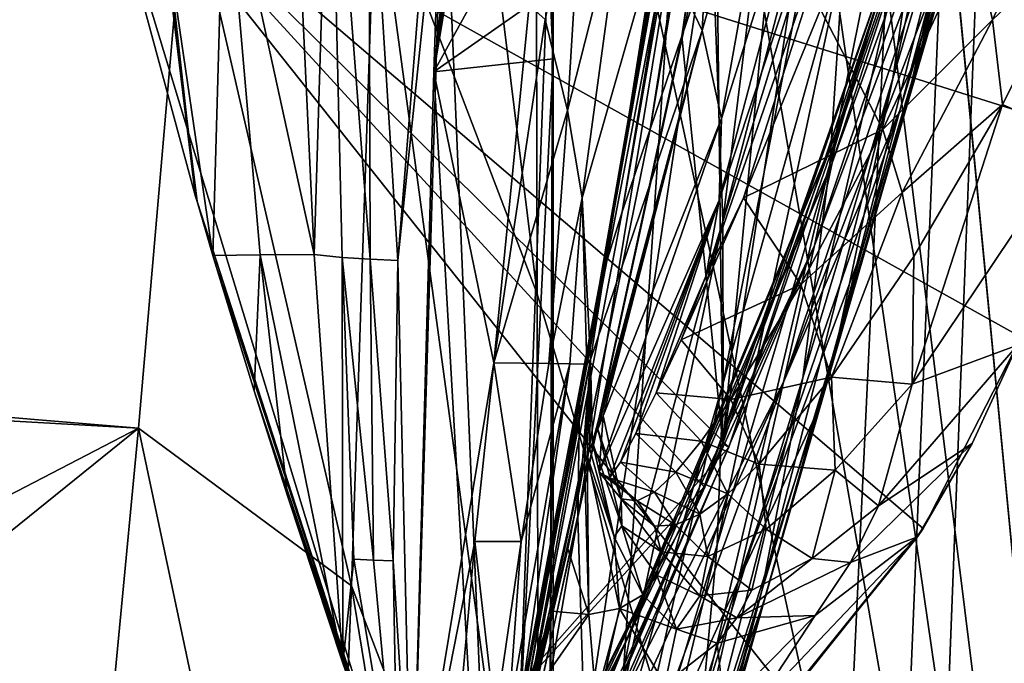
# Model space of a CAD drawing. Header units: metres. Extents: x -1004 to 0, y -808 to 0.
# Tile 61 of 122: x -82 to -27, y -680 to -644. Entities that reach past the tile are written whole.
import ezdxf

# ---------------------------------------------------------------- set-up
doc = ezdxf.new("R2010")
doc.units = ezdxf.units.M

msp = doc.modelspace()

# ---------------------------------------------------------------- linework, layer by layer
at = {"layer": 'top01'}
for points in [[(-5.519217, -35.401562, 163.059708), (-38.838268, -744.103516, 163.059708), (-52.518909, -738.401428, 163.059708)], [(-52.518909, -738.401428, 163.059708), (-52.518909, -65.543846, 163.059708), (-5.519217, -35.401562, 163.059708)], [(-5.519217, -35.401562, 2063.059814), (-52.518909, -65.543846, 2063.059814), (-52.518909, -738.401428, 2063.059814)], [(-38.838268, -744.103516, 2063.059814), (-5.519217, -35.401562, 2063.059814), (-52.518909, -738.401428, 2063.059814)], [(-5.519217, -35.401562, 163.059708), (-35.448151, -746.330383, 163.059708), (-38.838268, -744.103516, 163.059708)], [(-38.838268, -744.103516, 2063.059814), (-35.448151, -746.330383, 2063.059814), (-5.519217, -35.401562, 2063.059814)], [(-33.221333, -749.720459, 163.059708), (-35.448151, -746.330383, 163.059708), (-5.519217, -35.401562, 163.059708)], [(-35.448151, -746.330383, 2063.059814), (-33.221333, -749.720459, 2063.059814), (-5.519217, -35.401562, 2063.059814)], [(-5.519217, -789.40155, 163.059708), (-33.221333, -749.720459, 163.059708), (-5.519217, -35.401562, 163.059708)], [(-5.519217, -35.401562, 2063.059814), (-33.221333, -749.720459, 2063.059814), (-5.519217, -789.40155, 2063.059814)], [(-52.518909, -738.401428, 163.059708), (-52.518909, -397.134613, 182.490646), (-52.518909, -65.543846, 163.059708)], [(-52.518909, -65.543846, 2063.059814), (-52.518909, -431.996094, 2043.136353), (-52.518909, -738.401428, 2063.059814)], [(-52.518909, -480.472168, 184.010544), (-52.518909, -397.134613, 182.490646), (-52.518909, -738.401428, 163.059708)], [(-52.518909, -431.996094, 2043.136353), (-52.518909, -499.19046, 2041.009888), (-52.518909, -738.401428, 2063.059814)], [(-52.518909, -563.606934, 188.996094), (-52.518909, -480.472168, 184.010544), (-52.518909, -738.401428, 163.059708)], [(-52.518909, -738.401428, 2063.059814), (-52.518909, -499.19046, 2041.009888), (-52.518909, -566.275391, 2036.626343)], [(-56.346397, -563.658447, 189.000259), (-52.518909, -646.323792, 197.421463), (-59.155293, -647.033691, 197.50885)], [(-59.155293, -647.033691, 197.50885), (-55.470253, -612.36969, 210.92009), (-56.346397, -563.658447, 189.000259)], [(-52.518909, -563.606934, 188.996094), (-52.518909, -646.323792, 197.421463), (-56.346397, -563.658447, 189.000259)], [(-52.518909, -738.401428, 163.059708), (-52.518909, -646.323792, 197.421463), (-52.518909, -563.606934, 188.996094)], [(-52.518909, -566.275391, 2036.626343), (-52.518909, -633.17511, 2029.990601), (-52.518909, -738.401428, 2063.059814)], [(-43.440212, -639.366699, 1512.586548), (-37.986286, -598.879578, 1459.123901), (-45.380745, -645.067505, 1512.568237)], [(-37.986286, -598.879578, 1459.123901), (-39.531612, -604.967041, 1459.096313), (-45.380745, -645.067505, 1512.568237)], [(-45.380745, -645.067505, 1512.568237), (-39.531612, -604.967041, 1459.096313), (-47.141476, -650.217041, 1512.544556)], [(-39.531612, -604.967041, 1459.096313), (-40.95499, -610.634155, 1459.060791), (-47.141476, -650.217041, 1512.544556)], [(-43.118568, -655.333496, 1458.262085), (-43.756317, -637.743591, 1458.678223), (-37.068783, -606.508606, 1404.051758)], [(-36.193047, -628.805664, 1403.604004), (-43.118568, -655.333496, 1458.262085), (-37.068783, -606.508606, 1404.051758)], [(-47.141476, -650.217041, 1512.544556), (-40.95499, -610.634155, 1459.060791), (-48.6922, -654.801208, 1512.515503)], [(-48.6922, -654.801208, 1512.515503), (-40.95499, -610.634155, 1459.060791), (-42.233101, -615.869995, 1459.01709)], [(-39.148155, -626.368408, 1512.607178), (-43.112282, -667.659546, 1563.945313), (-34.535614, -611.337646, 1512.606567)], [(-43.112282, -667.659546, 1563.945313), (-31.270317, -633.345032, 1563.276367), (-34.535614, -611.337646, 1512.606567)], [(-59.155293, -647.033691, 197.50885), (-56.144352, -622.689697, 210.92009), (-55.470253, -612.36969, 210.92009)], [(-43.299168, -620.685181, 1458.965454), (-49.948154, -658.832458, 1512.481201), (-42.233101, -615.869995, 1459.01709)], [(-42.233101, -615.869995, 1459.01709), (-49.948154, -658.832458, 1512.481201), (-48.6922, -654.801208, 1512.515503)], [(-31.570467, -632.964539, 1347.664185), (-26.648458, -615.739014, 1291.777588), (-33.667381, -647.401733, 1347.356445)], [(-26.648458, -615.739014, 1291.777588), (-29.254848, -632.502075, 1291.547119), (-33.667381, -647.401733, 1347.356445)], [(-37.16713, -652.168518, 1403.017212), (-30.399633, -618.687866, 1347.94104), (-31.570467, -632.964539, 1347.664185)], [(-37.16713, -652.168518, 1403.017212), (-36.388962, -640.404907, 1403.328003), (-30.399633, -618.687866, 1347.94104)], [(-29.771919, -638.235107, 1235.203735), (-33.002583, -649.308167, 1291.293457), (-25.438839, -619.338074, 1235.355225)], [(-33.002583, -649.308167, 1291.293457), (-29.254848, -632.502075, 1291.547119), (-25.438839, -619.338074, 1235.355225)], [(-44.900162, -629.799683, 1467.920044), (-49.948154, -658.832458, 1512.481201), (-43.299168, -620.685181, 1458.965454)], [(-33.277294, -649.19342, 1178.771973), (-24.7777, -620.466675, 1122.279907), (-31.516556, -642.587585, 1122.275757)], [(-27.033518, -628.634338, 1178.83667), (-24.7777, -620.466675, 1122.279907), (-33.277294, -649.19342, 1178.771973)], [(-78.054832, -632.993652, 1606.497559), (-72.370926, -653.953125, 1606.646362), (-76.008408, -621.451416, 1606.551025)], [(-74.7659, -634.352417, 1608.069702), (-76.008408, -621.451416, 1606.551025), (-72.370926, -653.953125, 1606.646362)], [(-56.491405, -627.926392, 210.92009), (-56.144352, -622.689697, 210.92009), (-59.155293, -647.033691, 197.50885)], [(-27.793961, -626.565918, 894.239502), (-27.764555, -623.896606, 778.500488), (-37.043064, -652.089233, 893.994568)], [(-27.764555, -623.896606, 778.500488), (-36.719704, -650.161438, 778.19519), (-37.043064, -652.089233, 893.994568)], [(-27.764555, -623.896606, 778.500488), (-33.037033, -638.565002, 662.465088), (-36.719704, -650.161438, 778.19519)], [(-46.756062, -639.504578, 310.319244), (-44.266464, -644.749634, 360.628571), (-43.226013, -625.12439, 309.453125)], [(-44.266464, -644.749634, 360.628571), (-39.037956, -626.472046, 359.575378), (-43.226013, -625.12439, 309.453125)], [(-44.266464, -644.749634, 360.628571), (-43.184582, -649.630859, 411.25824), (-39.037956, -626.472046, 359.575378)], [(-39.148155, -626.368408, 1512.607178), (-43.440212, -639.366699, 1512.586548), (-43.112282, -667.659546, 1563.945313)], [(-43.184582, -649.630859, 411.25824), (-36.369114, -627.920532, 410.180298), (-39.037956, -626.472046, 359.575378)], [(-37.043064, -652.089233, 893.994568), (-38.031006, -656.678406, 1008.65741), (-27.793961, -626.565918, 894.239502)], [(-38.031006, -656.678406, 1008.65741), (-29.021851, -632.662476, 1008.72583), (-27.793961, -626.565918, 894.239502)], [(-56.857319, -633.401855, 210.92009), (-56.491405, -627.926392, 210.92009), (-59.155293, -647.033691, 197.50885)], [(-35.126659, -629.495605, 461.192139), (-36.369114, -627.920532, 410.180298), (-43.318111, -654.159302, 462.151733)], [(-36.369114, -627.920532, 410.180298), (-43.184582, -649.630859, 411.25824), (-43.318111, -654.159302, 462.151733)], [(-66.866768, -634.438843, 1814.919922), (-65.790573, -657.173523, 1814.920044), (-64.919815, -628.654358, 1868.650635)], [(-64.919815, -628.654358, 1868.650635), (-65.790573, -657.173523, 1814.920044), (-64.236786, -657.351685, 1867.94043)], [(-62.76651, -631.870117, 1922.515991), (-64.919815, -628.654358, 1868.650635), (-62.688915, -657.429688, 1920.960938)], [(-62.688915, -657.429688, 1920.960938), (-64.919815, -628.654358, 1868.650635), (-64.236786, -657.351685, 1867.94043)], [(-43.118568, -655.333496, 1458.262085), (-36.193047, -628.805664, 1403.604004), (-43.099613, -664.295898, 1458.005737)], [(-36.193047, -628.805664, 1403.604004), (-36.388962, -640.404907, 1403.328003), (-43.099613, -664.295898, 1458.005737)], [(-29.771919, -638.235107, 1235.203735), (-27.033518, -628.634338, 1178.83667), (-35.397099, -656.974182, 1235.038208)], [(-27.033518, -628.634338, 1178.83667), (-33.277294, -649.19342, 1178.771973), (-35.397099, -656.974182, 1235.038208)], [(-51.159615, -671.749207, 1512.290527), (-44.142941, -629.25769, 1458.837891), (-43.756317, -637.743591, 1458.678223)], [(-51.159615, -671.749207, 1512.290527), (-51.066578, -665.48053, 1512.396606), (-44.142941, -629.25769, 1458.837891)], [(-51.066578, -665.48053, 1512.396606), (-45.353878, -633.401855, 1467.920044), (-44.142941, -629.25769, 1458.837891)], [(-43.318111, -654.159302, 462.151733), (-44.040836, -658.349731, 513.269653), (-35.126659, -629.495605, 461.192139)], [(-44.040836, -658.349731, 513.269653), (-34.640713, -631.225281, 512.541016), (-35.126659, -629.495605, 461.192139)], [(-49.948154, -658.832458, 1512.481201), (-44.900162, -629.799683, 1467.920044), (-51.066578, -665.48053, 1512.396606)], [(-44.900162, -629.799683, 1467.920044), (-45.205418, -631.77002, 1467.920044), (-51.066578, -665.48053, 1512.396606)], [(-44.040836, -658.349731, 513.269653), (-41.954502, -654.026245, 541.598328), (-34.640713, -631.225281, 512.541016)], [(-41.954502, -654.026245, 541.598328), (-37.695648, -643.578613, 568.272339), (-34.640713, -631.225281, 512.541016)], [(-59.197769, -633.401611, 2014.920044), (-62.76651, -631.870117, 1922.515991), (-61.141037, -657.507629, 1973.981445)], [(-61.141037, -657.507629, 1973.981445), (-62.76651, -631.870117, 1922.515991), (-62.688915, -657.429688, 1920.960938)], [(-51.066578, -665.48053, 1512.396606), (-45.205418, -631.77002, 1467.920044), (-45.353878, -633.401855, 1467.920044)], [(-29.021851, -632.662476, 1008.72583), (-39.738808, -664.25415, 1122.27124), (-31.516556, -642.587585, 1122.275757)], [(-38.031006, -656.678406, 1008.65741), (-39.738808, -664.25415, 1122.27124), (-29.021851, -632.662476, 1008.72583)], [(-33.667381, -647.401733, 1347.356445), (-29.254848, -632.502075, 1291.547119), (-36.726757, -661.850159, 1347.017578)], [(-29.254848, -632.502075, 1291.547119), (-33.002583, -649.308167, 1291.293457), (-36.726757, -661.850159, 1347.017578)], [(-22.880976, -632.751831, 617.813843), (-29.207594, -639.531982, 591.697083), (-28.140882, -644.156189, 590.671021)], [(-22.462475, -638.74054, 617.808533), (-22.880976, -632.751831, 617.813843), (-28.140882, -644.156189, 590.671021)], [(-78.056381, -632.988647, 619.524109), (-61.147369, -688.625427, 619.08136), (-78.056335, -632.988831, 659.296021)], [(-61.147369, -688.625427, 619.08136), (-78.056381, -632.988647, 619.524109), (-39.420826, -681.711304, 618.512451)], [(-78.056381, -632.988647, 619.524109), (-31.995207, -672.37677, 618.317993), (-39.420826, -681.711304, 618.512451)], [(-22.420923, -638.382324, 618.067261), (-23.324196, -650.277466, 618.090942), (-78.056381, -632.988647, 619.524109)], [(-23.324196, -650.277466, 618.090942), (-26.556921, -661.760071, 618.175537), (-78.056381, -632.988647, 619.524109)], [(-78.056381, -632.988647, 619.524109), (-26.556921, -661.760071, 618.175537), (-31.995207, -672.37677, 618.317993)], [(-78.056335, -632.988831, 659.296021), (-61.147369, -688.625427, 619.08136), (-61.147369, -688.625427, 659.73877)], [(-78.056335, -632.988831, 659.296021), (-44.138386, -670.063599, 660.184204), (-33.056911, -638.600281, 660.474365)], [(-78.056335, -632.988831, 659.296021), (-61.147369, -688.625427, 659.73877), (-44.138386, -670.063599, 660.184204)], [(-78.056274, -632.989075, 1566.520996), (-72.370926, -653.953125, 1606.646362), (-78.054832, -632.993652, 1606.497559)], [(-78.056274, -632.989075, 1566.520996), (-61.147369, -688.625427, 1566.078247), (-72.370926, -653.953125, 1606.646362)], [(-61.147369, -688.625427, 1566.078247), (-78.056274, -632.989075, 1566.520996), (-42.771534, -667.873474, 1565.597046)], [(-42.771534, -667.873474, 1565.597046), (-78.056274, -632.989075, 1566.520996), (-30.953873, -633.759766, 1565.287598)], [(-58.607101, -633.17511, 2029.990601), (-61.141037, -657.507629, 1973.981445), (-60.368561, -690.860596, 2022.436035)], [(-58.607101, -633.17511, 2029.990601), (-59.197769, -633.401611, 2014.920044), (-61.141037, -657.507629, 1973.981445)], [(-58.607101, -633.17511, 2029.990601), (-60.368561, -690.860596, 2022.436035), (-55.389114, -709.405762, 2019.643555)], [(-52.518909, -633.17511, 2029.990601), (-58.607101, -633.17511, 2029.990601), (-55.389114, -709.405762, 2019.643555)], [(-52.518909, -633.17511, 2029.990601), (-55.389114, -709.405762, 2019.643555), (-52.85733, -728.401428, 2016.598511)], [(-52.518909, -728.401428, 2016.598511), (-52.518909, -633.17511, 2029.990601), (-52.85733, -728.401428, 2016.598511)], [(-52.518909, -633.17511, 2029.990601), (-52.518909, -728.401428, 2016.598511), (-52.518909, -738.401428, 2063.059814)], [(-43.112282, -667.659546, 1563.945313), (-42.771534, -667.873474, 1565.597046), (-31.270317, -633.345032, 1563.276367)], [(-42.771534, -667.873474, 1565.597046), (-30.953873, -633.759766, 1565.287598), (-31.270317, -633.345032, 1563.276367)], [(-38.674221, -664.015198, 1402.671875), (-37.16713, -652.168518, 1403.017212), (-31.570467, -632.964539, 1347.664185)], [(-33.667381, -647.401733, 1347.356445), (-38.674221, -664.015198, 1402.671875), (-31.570467, -632.964539, 1347.664185)], [(-59.155293, -647.033691, 197.50885), (-54.663181, -638.870422, 235.893936), (-56.857319, -633.401855, 210.92009)], [(-50.796856, -633.892883, 260.392914), (-52.96566, -644.133728, 260.951355), (-51.731667, -649.18811, 286.078308)], [(-48.574894, -636.744202, 285.304077), (-50.796856, -633.892883, 260.392914), (-51.731667, -649.18811, 286.078308)], [(-72.287552, -654.239685, 1608.008789), (-71.409134, -657.227783, 1622.883789), (-74.7659, -634.352417, 1608.069702)], [(-71.409134, -657.227783, 1622.883789), (-70.762192, -634.399109, 1712.911987), (-74.7659, -634.352417, 1608.069702)], [(-72.287552, -654.239685, 1608.008789), (-74.7659, -634.352417, 1608.069702), (-72.370926, -653.953125, 1606.646362)], [(-70.762192, -634.399109, 1712.911987), (-71.409134, -657.227783, 1622.883789), (-68.798065, -657.187317, 1712.220581)], [(-68.798065, -657.187317, 1712.220581), (-65.790573, -657.173523, 1814.920044), (-70.762192, -634.399109, 1712.911987)], [(-65.790573, -657.173523, 1814.920044), (-66.866768, -634.438843, 1814.919922), (-70.762192, -634.399109, 1712.911987)], [(-51.731667, -649.18811, 286.078308), (-50.926273, -654.03064, 311.264191), (-48.574894, -636.744202, 285.304077)], [(-50.926273, -654.03064, 311.264191), (-46.756062, -639.504578, 310.319244), (-48.574894, -636.744202, 285.304077)], [(-50.77599, -684.170044, 1512.014526), (-51.159615, -671.749207, 1512.290527), (-43.756317, -637.743591, 1458.678223)], [(-50.77599, -684.170044, 1512.014526), (-43.756317, -637.743591, 1458.678223), (-43.118568, -655.333496, 1458.262085)], [(-35.397099, -656.974182, 1235.038208), (-37.884197, -665.963074, 1291.016357), (-29.771919, -638.235107, 1235.203735)], [(-37.884197, -665.963074, 1291.016357), (-33.002583, -649.308167, 1291.293457), (-29.771919, -638.235107, 1235.203735)], [(-33.037033, -638.565002, 662.465088), (-44.149967, -670.059692, 661.839905), (-36.719704, -650.161438, 778.19519)], [(-33.037033, -638.565002, 662.465088), (-44.138386, -670.063599, 660.184204), (-44.149967, -670.059692, 661.839905)], [(-33.056911, -638.600281, 660.474365), (-44.138386, -670.063599, 660.184204), (-33.037033, -638.565002, 662.465088)], [(-22.462475, -638.74054, 617.808533), (-28.140882, -644.156189, 590.671021), (-27.595434, -648.842896, 589.644958)], [(-23.429924, -650.692871, 617.797913), (-22.462475, -638.74054, 617.808533), (-27.595434, -648.842896, 589.644958)], [(-53.866783, -643.347473, 249.264481), (-54.663181, -638.870422, 235.893936), (-59.155293, -647.033691, 197.50885)], [(-43.440212, -639.366699, 1512.586548), (-45.380745, -645.067505, 1512.568237), (-43.112282, -667.659546, 1563.945313)], [(-50.926273, -654.03064, 311.264191), (-50.453159, -662.995605, 361.324554), (-46.756062, -639.504578, 310.319244)], [(-50.453159, -662.995605, 361.324554), (-44.266464, -644.749634, 360.628571), (-46.756062, -639.504578, 310.319244)], [(-29.207594, -639.531982, 591.697083), (-37.695648, -643.578613, 568.272339), (-34.228054, -650.234192, 565.364502)], [(-28.140882, -644.156189, 590.671021), (-29.207594, -639.531982, 591.697083), (-34.228054, -650.234192, 565.364502)], [(-43.428398, -673.289856, 1457.717163), (-36.388962, -640.404907, 1403.328003), (-37.16713, -652.168518, 1403.017212)], [(-43.099613, -664.295898, 1458.005737), (-36.388962, -640.404907, 1403.328003), (-43.428398, -673.289856, 1457.717163)], [(-39.738808, -664.25415, 1122.27124), (-33.277294, -649.19342, 1178.771973), (-31.516556, -642.587585, 1122.275757)], [(-55.824478, -663.19281, 251.533997), (-53.866783, -643.347473, 249.264481), (-59.155293, -647.033691, 197.50885)], [(-52.96566, -644.133728, 260.951355), (-53.866783, -643.347473, 249.264481), (-55.824478, -663.19281, 251.533997)], [(-37.695648, -643.578613, 568.272339), (-41.954502, -654.026245, 541.598328), (-34.228054, -650.234192, 565.364502)], [(-51.731667, -649.18811, 286.078308), (-52.96566, -644.133728, 260.951355), (-55.824478, -663.19281, 251.533997)], [(-28.140882, -644.156189, 590.671021), (-34.228054, -650.234192, 565.364502), (-33.14851, -653.731262, 563.910645)], [(-27.595434, -648.842896, 589.644958), (-28.140882, -644.156189, 590.671021), (-33.14851, -653.731262, 563.910645)], [(-50.341999, -667.612244, 398.75766), (-44.266464, -644.749634, 360.628571), (-50.453159, -662.995605, 361.324554)], [(-50.341999, -667.612244, 398.75766), (-50.047497, -666.872253, 398.88089), (-44.266464, -644.749634, 360.628571)], [(-50.047497, -666.872253, 398.88089), (-49.754246, -666.131714, 399.004181), (-44.266464, -644.749634, 360.628571)], [(-44.266464, -644.749634, 360.628571), (-49.754246, -666.131714, 399.004181), (-43.184582, -649.630859, 411.25824)], [(-43.112282, -667.659546, 1563.945313), (-45.380745, -645.067505, 1512.568237), (-57.434216, -700.590332, 1564.714233)], [(-45.380745, -645.067505, 1512.568237), (-47.141476, -650.217041, 1512.544556), (-57.434216, -700.590332, 1564.714233)], [(-52.518909, -646.323792, 197.421463), (-55.632534, -708.214294, 206.01178), (-59.155293, -647.033691, 197.50885)], [(-52.85733, -728.401428, 209.241592), (-55.632534, -708.214294, 206.01178), (-52.518909, -646.323792, 197.421463)], [(-52.518909, -728.401428, 209.241592), (-52.85733, -728.401428, 209.241592), (-52.518909, -646.323792, 197.421463)], [(-52.518909, -728.401428, 209.241592), (-52.518909, -646.323792, 197.421463), (-52.518909, -738.401428, 163.059708)], [(-59.155293, -647.033691, 197.50885), (-55.632534, -708.214294, 206.01178), (-60.369118, -690.858948, 203.403824)], [(-59.155293, -647.033691, 197.50885), (-60.369118, -690.858948, 203.403824), (-55.824478, -663.19281, 251.533997)], [(-36.726757, -661.850159, 1347.017578), (-40.94249, -675.841675, 1402.291626), (-33.667381, -647.401733, 1347.356445)], [(-40.94249, -675.841675, 1402.291626), (-38.674221, -664.015198, 1402.671875), (-33.667381, -647.401733, 1347.356445)], [(-51.731667, -649.18811, 286.078308), (-55.824478, -663.19281, 251.533997), (-52.767651, -663.224304, 303.673523)], [(-50.926273, -654.03064, 311.264191), (-51.731667, -649.18811, 286.078308), (-52.767651, -663.224304, 303.673523)], [(-42.262768, -675.329529, 1234.858765), (-33.277294, -649.19342, 1178.771973), (-39.738808, -664.25415, 1122.27124)], [(-35.397099, -656.974182, 1235.038208), (-33.277294, -649.19342, 1178.771973), (-42.262768, -675.329529, 1234.858765)], [(-27.595434, -648.842896, 589.644958), (-33.14851, -653.731262, 563.910645), (-32.515774, -657.281921, 562.456726)], [(-23.429924, -650.692871, 617.797913), (-27.595434, -648.842896, 589.644958), (-32.603695, -664.364319, 559.548889)], [(-32.603695, -664.364319, 559.548889), (-27.595434, -648.842896, 589.644958), (-32.515774, -657.281921, 562.456726)], [(-49.754246, -666.131714, 399.004181), (-49.968838, -669.249573, 427.795532), (-43.184582, -649.630859, 411.25824)], [(-43.184582, -649.630859, 411.25824), (-49.968838, -669.249573, 427.795532), (-43.318111, -654.159302, 462.151733)], [(-36.726757, -661.850159, 1347.017578), (-33.002583, -649.308167, 1291.293457), (-40.739647, -676.157349, 1346.647705)], [(-33.002583, -649.308167, 1291.293457), (-37.884197, -665.963074, 1291.016357), (-40.739647, -676.157349, 1346.647705)], [(-57.434216, -700.590332, 1564.714233), (-47.141476, -650.217041, 1512.544556), (-48.6922, -654.801208, 1512.515503)], [(-37.043064, -652.089233, 893.994568), (-36.719704, -650.161438, 778.19519), (-47.869404, -676.745911, 893.730957)], [(-36.719704, -650.161438, 778.19519), (-47.240097, -675.572998, 777.866516), (-47.869404, -676.745911, 893.730957)], [(-36.719704, -650.161438, 778.19519), (-44.149967, -670.059692, 661.839905), (-47.240097, -675.572998, 777.866516)], [(-34.228054, -650.234192, 565.364502), (-41.954502, -654.026245, 541.598328), (-38.786289, -658.841492, 538.797058)], [(-33.14851, -653.731262, 563.910645), (-34.228054, -650.234192, 565.364502), (-38.786289, -658.841492, 538.797058)], [(-26.757881, -662.213074, 617.787292), (-23.429924, -650.692871, 617.797913), (-32.603695, -664.364319, 559.548889)], [(-47.869404, -676.745911, 893.730957), (-48.202362, -678.053772, 951.293335), (-37.043064, -652.089233, 893.994568)], [(-48.202362, -678.053772, 951.293335), (-38.031006, -656.678406, 1008.65741), (-37.043064, -652.089233, 893.994568)], [(-44.266315, -682.287231, 1457.396484), (-37.16713, -652.168518, 1403.017212), (-38.674221, -664.015198, 1402.671875)], [(-44.266315, -682.287231, 1457.396484), (-43.428398, -673.289856, 1457.717163), (-37.16713, -652.168518, 1403.017212)], [(-61.147369, -688.625427, 1566.078247), (-72.287552, -654.239685, 1608.008789), (-72.370926, -653.953125, 1606.646362)], [(-50.926273, -654.03064, 311.264191), (-52.767651, -663.224304, 303.673523), (-51.597111, -663.240051, 329.793854)], [(-50.666019, -663.255798, 355.94104), (-50.926273, -654.03064, 311.264191), (-51.597111, -663.240051, 329.793854)], [(-50.453159, -662.995605, 361.324554), (-50.926273, -654.03064, 311.264191), (-50.666019, -663.255798, 355.94104)], [(-49.968838, -669.249573, 427.795532), (-49.404388, -669.576721, 456.749329), (-43.318111, -654.159302, 462.151733)], [(-43.318111, -654.159302, 462.151733), (-49.404388, -669.576721, 456.749329), (-48.794689, -668.692749, 471.194824)], [(-48.794689, -668.692749, 471.194824), (-47.936016, -667.115112, 485.568085), (-43.318111, -654.159302, 462.151733)], [(-47.936016, -667.115112, 485.568085), (-46.807766, -664.849792, 499.830414), (-43.318111, -654.159302, 462.151733)], [(-43.318111, -654.159302, 462.151733), (-46.807766, -664.849792, 499.830414), (-44.040836, -658.349731, 513.269653)], [(-41.954502, -654.026245, 541.598328), (-45.421764, -661.905945, 513.945679), (-38.786289, -658.841492, 538.797058)], [(-44.040836, -658.349731, 513.269653), (-45.421764, -661.905945, 513.945679), (-41.954502, -654.026245, 541.598328)], [(-33.14851, -653.731262, 563.910645), (-38.786289, -658.841492, 538.797058), (-37.080887, -663.983398, 535.995789)], [(-32.515774, -657.281921, 562.456726), (-33.14851, -653.731262, 563.910645), (-37.080887, -663.983398, 535.995789)], [(-71.409134, -657.227783, 1622.883789), (-72.287552, -654.239685, 1608.008789), (-61.147369, -688.625427, 1566.078247)], [(-49.948154, -658.832458, 1512.481201), (-57.434216, -700.590332, 1564.714233), (-48.6922, -654.801208, 1512.515503)], [(-50.512066, -690.252319, 1511.844482), (-50.77599, -684.170044, 1512.014526), (-43.118568, -655.333496, 1458.262085)], [(-43.099613, -664.295898, 1458.005737), (-50.512066, -690.252319, 1511.844482), (-43.118568, -655.333496, 1458.262085)], [(-48.551998, -679.871033, 1008.583862), (-48.924244, -682.231812, 1065.581543), (-38.031006, -656.678406, 1008.65741)], [(-38.031006, -656.678406, 1008.65741), (-48.924244, -682.231812, 1065.581543), (-39.738808, -664.25415, 1122.27124)], [(-48.202362, -678.053772, 951.293335), (-48.551998, -679.871033, 1008.583862), (-38.031006, -656.678406, 1008.65741)], [(-71.409134, -657.227783, 1622.883789), (-69.124802, -664.745239, 1667.216797), (-68.798065, -657.187317, 1712.220581)], [(-69.124802, -664.745239, 1667.216797), (-71.409134, -657.227783, 1622.883789), (-61.147369, -688.625427, 1566.078247)], [(-68.798065, -657.187317, 1712.220581), (-69.124802, -664.745239, 1667.216797), (-67.278107, -670.57843, 1711.823242)], [(-64.205414, -679.857422, 1814.920044), (-65.790573, -657.173523, 1814.920044), (-68.798065, -657.187317, 1712.220581)], [(-67.278107, -670.57843, 1711.823242), (-64.205414, -679.857422, 1814.920044), (-68.798065, -657.187317, 1712.220581)], [(-64.236786, -657.351685, 1867.94043), (-65.790573, -657.173523, 1814.920044), (-64.205414, -679.857422, 1814.920044)], [(-62.504467, -674.131958, 1919.854614), (-64.236786, -657.351685, 1867.94043), (-63.596035, -674.082642, 1867.387207)], [(-63.596035, -674.082642, 1867.387207), (-64.236786, -657.351685, 1867.94043), (-64.205414, -679.857422, 1814.920044)], [(-62.688915, -657.429688, 1920.960938), (-64.236786, -657.351685, 1867.94043), (-62.504467, -674.131958, 1919.854614)], [(-61.141037, -657.507629, 1973.981445), (-62.688915, -657.429688, 1920.960938), (-61.412891, -674.181274, 1972.321899)], [(-62.688915, -657.429688, 1920.960938), (-62.504467, -674.131958, 1919.854614), (-61.412891, -674.181274, 1972.321899)], [(-37.884197, -665.963074, 1291.016357), (-35.397099, -656.974182, 1235.038208), (-42.262768, -675.329529, 1234.858765)], [(-32.515774, -657.281921, 562.456726), (-37.080887, -663.983398, 535.995789), (-32.603695, -664.364319, 559.548889)], [(-61.141037, -657.507629, 1973.981445), (-61.412891, -674.181274, 1972.321899), (-60.368561, -690.860596, 2022.436035)], [(-46.807766, -664.849792, 499.830414), (-45.421764, -661.905945, 513.945679), (-44.040836, -658.349731, 513.269653)], [(-57.678791, -699.677368, 1559.145508), (-49.948154, -658.832458, 1512.481201), (-51.066578, -665.48053, 1512.396606)], [(-57.678791, -699.677368, 1559.145508), (-57.434216, -700.590332, 1564.714233), (-49.948154, -658.832458, 1512.481201)], [(-38.786289, -658.841492, 538.797058), (-45.421764, -661.905945, 513.945679), (-42.670544, -665.22583, 511.794922)], [(-37.080887, -663.983398, 535.995789), (-38.786289, -658.841492, 538.797058), (-42.670544, -665.22583, 511.794922)], [(-31.995207, -672.37677, 618.317993), (-26.556921, -661.760071, 618.175537), (-29.269226, -667.665649, 617.781982)], [(-26.556921, -661.760071, 618.175537), (-26.757881, -662.213074, 617.787292), (-29.269226, -667.665649, 617.781982)], [(-45.421764, -661.905945, 513.945679), (-46.807766, -664.849792, 499.830414), (-42.670544, -665.22583, 511.794922)], [(-40.739647, -676.157349, 1346.647705), (-43.961796, -687.540466, 1401.876831), (-36.726757, -661.850159, 1347.017578)], [(-43.961796, -687.540466, 1401.876831), (-40.94249, -675.841675, 1402.291626), (-36.726757, -661.850159, 1347.017578)], [(-29.269226, -667.665649, 617.781982), (-26.757881, -662.213074, 617.787292), (-34.462078, -671.12262, 556.641113)], [(-26.757881, -662.213074, 617.787292), (-32.603695, -664.364319, 559.548889), (-34.462078, -671.12262, 556.641113)], [(-55.824478, -663.19281, 251.533997), (-60.369118, -690.858948, 203.403824), (-56.870182, -673.099426, 252.735992)], [(-54.308449, -673.105774, 304.726654), (-55.824478, -663.19281, 251.533997), (-56.870182, -673.099426, 252.735992)], [(-52.767651, -663.224304, 303.673523), (-55.824478, -663.19281, 251.533997), (-54.308449, -673.105774, 304.726654)], [(-55.018265, -682.966248, 331.776672), (-54.468143, -682.954773, 357.754272), (-51.597111, -663.240051, 329.793854)], [(-55.018265, -682.966248, 331.776672), (-51.597111, -663.240051, 329.793854), (-54.308449, -673.105774, 304.726654)], [(-50.453159, -662.995605, 361.324554), (-54.468143, -682.954773, 357.754272), (-54.102531, -682.943298, 383.748535)], [(-54.468143, -682.954773, 357.754272), (-50.453159, -662.995605, 361.324554), (-50.666019, -663.255798, 355.94104)], [(-54.468143, -682.954773, 357.754272), (-50.666019, -663.255798, 355.94104), (-51.597111, -663.240051, 329.793854)], [(-51.597111, -663.240051, 329.793854), (-52.767651, -663.224304, 303.673523), (-54.308449, -673.105774, 304.726654)], [(-50.934746, -669.09082, 398.511475), (-50.453159, -662.995605, 361.324554), (-54.102531, -682.943298, 383.748535)], [(-50.934746, -669.09082, 398.511475), (-50.786091, -668.721375, 398.572998), (-50.453159, -662.995605, 361.324554)], [(-50.786091, -668.721375, 398.572998), (-50.637749, -668.351807, 398.634521), (-50.453159, -662.995605, 361.324554)], [(-50.453159, -662.995605, 361.324554), (-50.637749, -668.351807, 398.634521), (-50.489719, -667.982056, 398.696106)], [(-50.489719, -667.982056, 398.696106), (-50.341999, -667.612244, 398.75766), (-50.453159, -662.995605, 361.324554)], [(-37.080887, -663.983398, 535.995789), (-42.670544, -665.22583, 511.794922), (-41.089638, -668.807068, 509.644165)], [(-36.875706, -669.154297, 533.19458), (-37.080887, -663.983398, 535.995789), (-41.089638, -668.807068, 509.644165)], [(-32.603695, -664.364319, 559.548889), (-37.080887, -663.983398, 535.995789), (-36.875706, -669.154297, 533.19458)], [(-50.336346, -696.228516, 1511.653198), (-50.512066, -690.252319, 1511.844482), (-43.099613, -664.295898, 1458.005737)], [(-43.428398, -673.289856, 1457.717163), (-50.336346, -696.228516, 1511.653198), (-43.099613, -664.295898, 1458.005737)], [(-39.738808, -664.25415, 1122.27124), (-49.329113, -685.191345, 1122.266479), (-50.272564, -693.090149, 1234.665405)], [(-50.272564, -693.090149, 1234.665405), (-42.262768, -675.329529, 1234.858765), (-39.738808, -664.25415, 1122.27124)], [(-48.924244, -682.231812, 1065.581543), (-49.329113, -685.191345, 1122.266479), (-39.738808, -664.25415, 1122.27124)], [(-45.641823, -691.234192, 1457.043457), (-44.266315, -682.287231, 1457.396484), (-38.674221, -664.015198, 1402.671875)], [(-40.94249, -675.841675, 1402.291626), (-45.641823, -691.234192, 1457.043457), (-38.674221, -664.015198, 1402.671875)], [(-34.462078, -671.12262, 556.641113), (-32.603695, -664.364319, 559.548889), (-36.875706, -669.154297, 533.19458)], [(-61.147369, -688.625427, 1566.078247), (-67.278107, -670.57843, 1711.823242), (-69.124802, -664.745239, 1667.216797)], [(-44.308384, -667.538452, 498.041168), (-46.807766, -664.849792, 499.830414), (-47.936016, -667.115112, 485.568085)], [(-42.670544, -665.22583, 511.794922), (-46.807766, -664.849792, 499.830414), (-44.308384, -667.538452, 498.041168)], [(-57.467392, -700.465088, 1553.577515), (-57.678791, -699.677368, 1559.145508), (-51.066578, -665.48053, 1512.396606)], [(-57.467392, -700.465088, 1553.577515), (-51.066578, -665.48053, 1512.396606), (-51.159615, -671.749207, 1512.290527)], [(-41.089638, -668.807068, 509.644165), (-42.670544, -665.22583, 511.794922), (-44.308384, -667.538452, 498.041168)], [(-49.754246, -666.131714, 399.004181), (-50.047497, -666.872253, 398.88089), (-48.752613, -670.727905, 427.716797)], [(-49.968838, -669.249573, 427.795532), (-49.754246, -666.131714, 399.004181), (-48.752613, -670.727905, 427.716797)], [(-40.739647, -676.157349, 1346.647705), (-37.884197, -665.963074, 1291.016357), (-45.664516, -690.17627, 1346.246948)], [(-37.884197, -665.963074, 1291.016357), (-42.262768, -675.329529, 1234.858765), (-45.664516, -690.17627, 1346.246948)], [(-48.725132, -672.228699, 427.638123), (-50.047497, -666.872253, 398.88089), (-50.341999, -667.612244, 398.75766)], [(-48.752613, -670.727905, 427.716797), (-50.047497, -666.872253, 398.88089), (-48.725132, -672.228699, 427.638123)], [(-47.936016, -667.115112, 485.568085), (-48.794689, -668.692749, 471.194824), (-45.720272, -669.251099, 484.151367)], [(-47.936016, -667.115112, 485.568085), (-45.720272, -669.251099, 484.151367), (-44.308384, -667.538452, 498.041168)], [(-57.434216, -700.590332, 1564.714233), (-57.352772, -700.899658, 1565.978882), (-43.112282, -667.659546, 1563.945313)], [(-57.352772, -700.899658, 1565.978882), (-42.771534, -667.873474, 1565.597046), (-43.112282, -667.659546, 1563.945313)], [(-50.341999, -667.612244, 398.75766), (-50.489719, -667.982056, 398.696106), (-49.137737, -672.840271, 427.598785)], [(-48.725132, -672.228699, 427.638123), (-50.341999, -667.612244, 398.75766), (-49.137737, -672.840271, 427.598785)], [(-45.720272, -669.251099, 484.151367), (-42.833065, -670.45575, 496.251923), (-44.308384, -667.538452, 498.041168)], [(-44.308384, -667.538452, 498.041168), (-42.833065, -670.45575, 496.251923), (-41.089638, -668.807068, 509.644165)], [(-34.462078, -671.12262, 556.641113), (-36.026825, -674.271118, 555.187195), (-29.269226, -667.665649, 617.781982)], [(-36.026825, -674.271118, 555.187195), (-32.313107, -672.839966, 617.776672), (-29.269226, -667.665649, 617.781982)], [(-29.269226, -667.665649, 617.781982), (-32.313107, -672.839966, 617.776672), (-31.995207, -672.37677, 618.317993)], [(-57.352772, -700.899658, 1565.978882), (-61.147369, -688.625427, 1566.078247), (-42.771534, -667.873474, 1565.597046)], [(-50.637749, -668.351807, 398.634521), (-50.786091, -668.721375, 398.572998), (-50.55352, -677.1474, 452.341736)], [(-49.137737, -672.840271, 427.598785), (-50.489719, -667.982056, 398.696106), (-50.637749, -668.351807, 398.634521)], [(-48.839619, -676.816101, 452.971344), (-49.137737, -672.840271, 427.598785), (-50.637749, -668.351807, 398.634521)], [(-48.839619, -676.816101, 452.971344), (-50.637749, -668.351807, 398.634521), (-50.55352, -677.1474, 452.341736)], [(-50.55352, -677.1474, 452.341736), (-50.786091, -668.721375, 398.572998), (-51.721062, -673.507446, 427.480957)], [(-50.786091, -668.721375, 398.572998), (-51.30896, -671.455017, 413.781647), (-51.721062, -673.507446, 427.480957)], [(-50.786091, -668.721375, 398.572998), (-50.934746, -669.09082, 398.511475), (-51.30896, -671.455017, 413.781647)], [(-48.794689, -668.692749, 471.194824), (-49.404388, -669.576721, 456.749329), (-46.897041, -670.35791, 470.174072)], [(-48.794689, -668.692749, 471.194824), (-46.897041, -670.35791, 470.174072), (-45.720272, -669.251099, 484.151367)], [(-42.833065, -670.45575, 496.251923), (-40.708973, -672.411438, 507.493408), (-41.089638, -668.807068, 509.644165)], [(-41.089638, -668.807068, 509.644165), (-40.708973, -672.411438, 507.493408), (-36.875706, -669.154297, 533.19458)], [(-54.102531, -682.943298, 383.748535), (-53.921638, -682.931824, 409.755493), (-50.934746, -669.09082, 398.511475)], [(-53.921638, -682.931824, 409.755493), (-51.30896, -671.455017, 413.781647), (-50.934746, -669.09082, 398.511475)], [(-49.404388, -669.576721, 456.749329), (-49.968838, -669.249573, 427.795532), (-47.857876, -670.850281, 456.119598)], [(-49.968838, -669.249573, 427.795532), (-48.752613, -670.727905, 427.716797), (-47.857876, -670.850281, 456.119598)], [(-45.720272, -669.251099, 484.151367), (-46.897041, -670.35791, 470.174072), (-44.382343, -671.583069, 482.73465)], [(-45.720272, -669.251099, 484.151367), (-44.382343, -671.583069, 482.73465), (-42.833065, -670.45575, 496.251923)], [(-40.708973, -672.411438, 507.493408), (-38.145962, -674.055054, 530.393311), (-36.875706, -669.154297, 533.19458)], [(-36.875706, -669.154297, 533.19458), (-38.145962, -674.055054, 530.393311), (-34.462078, -671.12262, 556.641113)], [(-49.404388, -669.576721, 456.749329), (-47.857876, -670.850281, 456.119598), (-46.897041, -670.35791, 470.174072)], [(-61.147369, -688.625427, 659.73877), (-57.414173, -700.666199, 659.836548), (-44.138386, -670.063599, 660.184204)], [(-44.149967, -670.059692, 661.839905), (-57.421986, -700.636597, 661.125916), (-47.240097, -675.572998, 777.866516)], [(-44.149967, -670.059692, 661.839905), (-57.414173, -700.666199, 659.836548), (-57.421986, -700.636597, 661.125916)], [(-44.138386, -670.063599, 660.184204), (-57.414173, -700.666199, 659.836548), (-44.149967, -670.059692, 661.839905)], [(-46.897041, -670.35791, 470.174072), (-47.857876, -670.850281, 456.119598), (-45.730957, -672.18634, 469.153351)], [(-46.897041, -670.35791, 470.174072), (-45.730957, -672.18634, 469.153351), (-44.382343, -671.583069, 482.73465)], [(-44.382343, -671.583069, 482.73465), (-43.944675, -673.932373, 481.317932), (-42.833065, -670.45575, 496.251923)], [(-42.833065, -670.45575, 496.251923), (-43.944675, -673.932373, 481.317932), (-40.708973, -672.411438, 507.493408)], [(-64.205414, -679.857422, 1814.920044), (-67.278107, -670.57843, 1711.823242), (-61.147369, -688.625427, 1566.078247)], [(-46.896671, -672.254456, 455.489929), (-48.752613, -670.727905, 427.716797), (-46.535748, -673.670105, 454.86026)], [(-46.535748, -673.670105, 454.86026), (-48.752613, -670.727905, 427.716797), (-48.725132, -672.228699, 427.638123)], [(-47.857876, -670.850281, 456.119598), (-48.752613, -670.727905, 427.716797), (-46.896671, -672.254456, 455.489929)], [(-47.857876, -670.850281, 456.119598), (-46.896671, -672.254456, 455.489929), (-45.730957, -672.18634, 469.153351)], [(-51.721062, -673.507446, 427.480957), (-51.30896, -671.455017, 413.781647), (-53.921638, -682.931824, 409.755493)], [(-44.382343, -671.583069, 482.73465), (-45.730957, -672.18634, 469.153351), (-43.944675, -673.932373, 481.317932)], [(-38.145962, -674.055054, 530.393311), (-36.026825, -674.271118, 555.187195), (-34.462078, -671.12262, 556.641113)], [(-56.692245, -703.516418, 1548.93396), (-57.467392, -700.465088, 1553.577515), (-51.159615, -671.749207, 1512.290527)], [(-56.692245, -703.516418, 1548.93396), (-51.159615, -671.749207, 1512.290527), (-50.77599, -684.170044, 1512.014526)], [(-45.730957, -672.18634, 469.153351), (-46.896671, -672.254456, 455.489929), (-46.535748, -673.670105, 454.86026)], [(-45.730957, -672.18634, 469.153351), (-46.535748, -673.670105, 454.86026), (-43.944675, -673.932373, 481.317932)], [(-49.137737, -672.840271, 427.598785), (-47.55167, -676.061768, 453.600983), (-48.725132, -672.228699, 427.638123)], [(-47.55167, -676.061768, 453.600983), (-46.765186, -674.977661, 454.230621), (-48.725132, -672.228699, 427.638123)], [(-48.725132, -672.228699, 427.638123), (-46.765186, -674.977661, 454.230621), (-46.535748, -673.670105, 454.86026)], [(-40.708973, -672.411438, 507.493408), (-43.944675, -673.932373, 481.317932), (-41.508717, -675.799683, 505.342682)], [(-40.708973, -672.411438, 507.493408), (-41.508717, -675.799683, 505.342682), (-38.145962, -674.055054, 530.393311)], [(-32.313107, -672.839966, 617.776672), (-39.87323, -682.148071, 617.766052), (-31.995207, -672.37677, 618.317993)], [(-31.995207, -672.37677, 618.317993), (-39.87323, -682.148071, 617.766052), (-39.420826, -681.711304, 618.512451)], [(-56.870182, -673.099426, 252.735992), (-60.369118, -690.858948, 203.403824), (-57.771061, -683.00061, 253.983582)], [(-56.870182, -673.099426, 252.735992), (-57.771061, -683.00061, 253.983582), (-55.75246, -682.977661, 305.819733)], [(-54.308449, -673.105774, 304.726654), (-56.870182, -673.099426, 252.735992), (-55.75246, -682.977661, 305.819733)], [(-54.308449, -673.105774, 304.726654), (-55.75246, -682.977661, 305.819733), (-55.018265, -682.966248, 331.776672)], [(-47.55167, -676.061768, 453.600983), (-49.137737, -672.840271, 427.598785), (-48.839619, -676.816101, 452.971344)], [(-39.87323, -682.148071, 617.766052), (-32.313107, -672.839966, 617.776672), (-41.396111, -682.397217, 581.436523)], [(-32.313107, -672.839966, 617.776672), (-37.99099, -677.210876, 553.733276), (-41.396111, -682.397217, 581.436523)], [(-36.026825, -674.271118, 555.187195), (-37.99099, -677.210876, 553.733276), (-32.313107, -672.839966, 617.776672)], [(-52.600262, -676.979736, 451.712158), (-51.721062, -673.507446, 427.480957), (-53.925797, -682.920349, 435.771118)], [(-51.721062, -673.507446, 427.480957), (-53.921638, -682.931824, 409.755493), (-53.925797, -682.920349, 435.771118)], [(-50.55352, -677.1474, 452.341736), (-51.721062, -673.507446, 427.480957), (-52.600262, -676.979736, 451.712158)], [(-50.427502, -702.127625, 1511.44043), (-43.428398, -673.289856, 1457.717163), (-44.266315, -682.287231, 1457.396484)], [(-50.336346, -696.228516, 1511.653198), (-43.428398, -673.289856, 1457.717163), (-50.427502, -702.127625, 1511.44043)], [(-46.535748, -673.670105, 454.86026), (-46.765186, -674.977661, 454.230621), (-44.392391, -676.119507, 479.901245)], [(-43.944675, -673.932373, 481.317932), (-46.535748, -673.670105, 454.86026), (-44.392391, -676.119507, 479.901245)], [(-64.205414, -679.857422, 1814.920044), (-61.147369, -688.625427, 1970.921509), (-63.596035, -674.082642, 1867.387207)], [(-61.147369, -688.625427, 1970.921509), (-62.504467, -674.131958, 1919.854614), (-63.596035, -674.082642, 1867.387207)], [(-61.412891, -674.181274, 1972.321899), (-62.504467, -674.131958, 1919.854614), (-61.147369, -688.625427, 1970.921509)], [(-60.368561, -690.860596, 2022.436035), (-61.412891, -674.181274, 1972.321899), (-61.147369, -688.625427, 1970.921509)], [(-43.944675, -673.932373, 481.317932), (-44.392391, -676.119507, 479.901245), (-41.508717, -675.799683, 505.342682)], [(-41.508717, -675.799683, 505.342682), (-42.332333, -677.340027, 504.267303), (-38.145962, -674.055054, 530.393311)], [(-38.145962, -674.055054, 530.393311), (-42.332333, -677.340027, 504.267303), (-36.026825, -674.271118, 555.187195)], [(-42.332333, -677.340027, 504.267303), (-37.99099, -677.210876, 553.733276), (-36.026825, -674.271118, 555.187195)], [(-51.428322, -703.770569, 1345.815063), (-42.262768, -675.329529, 1234.858765), (-50.272564, -693.090149, 1234.665405)], [(-45.664516, -690.17627, 1346.246948), (-42.262768, -675.329529, 1234.858765), (-51.428322, -703.770569, 1345.815063)], [(-46.765186, -674.977661, 454.230621), (-47.55167, -676.061768, 453.600983), (-45.675529, -677.971558, 478.484558)], [(-44.392391, -676.119507, 479.901245), (-46.765186, -674.977661, 454.230621), (-45.675529, -677.971558, 478.484558)], [(-47.240097, -675.572998, 777.866516), (-57.421986, -700.636597, 661.125916), (-53.020004, -687.841797, 777.69342)], [(-47.869404, -676.745911, 893.730957), (-47.240097, -675.572998, 777.866516), (-53.810375, -688.641968, 893.592224)], [(-47.240097, -675.572998, 777.866516), (-53.020004, -687.841797, 777.69342), (-53.810375, -688.641968, 893.592224)], [(-45.641823, -691.234192, 1457.043457), (-40.94249, -675.841675, 1402.291626), (-47.543873, -700.071106, 1456.658325)], [(-40.94249, -675.841675, 1402.291626), (-43.961796, -687.540466, 1401.876831), (-47.543873, -700.071106, 1456.658325)], [(-41.508717, -675.799683, 505.342682), (-44.392391, -676.119507, 479.901245), (-42.332333, -677.340027, 504.267303)], [(-45.675529, -677.971558, 478.484558), (-47.55167, -676.061768, 453.600983), (-48.839619, -676.816101, 452.971344)], [(-45.664516, -690.17627, 1346.246948), (-47.696686, -699.008118, 1401.427246), (-40.739647, -676.157349, 1346.647705)], [(-47.696686, -699.008118, 1401.427246), (-43.961796, -687.540466, 1401.876831), (-40.739647, -676.157349, 1346.647705)], [(-44.392391, -676.119507, 479.901245), (-45.675529, -677.971558, 478.484558), (-42.332333, -677.340027, 504.267303)], [(-54.539246, -682.897644, 496.739838), (-50.55352, -677.1474, 452.341736), (-52.600262, -676.979736, 451.712158)], [(-54.539246, -682.897644, 496.739838), (-52.600262, -676.979736, 451.712158), (-54.42728, -682.897461, 487.812897)], [(-54.42728, -682.897461, 487.812897), (-52.600262, -676.979736, 451.712158), (-54.115417, -682.908936, 461.791473)], [(-52.600262, -676.979736, 451.712158), (-53.925797, -682.920349, 435.771118), (-54.115417, -682.908936, 461.791473)], [(-53.810375, -688.641968, 893.592224), (-54.099342, -689.641479, 951.20459), (-47.869404, -676.745911, 893.730957)], [(-54.099342, -689.641479, 951.20459), (-48.202362, -678.053772, 951.293335), (-47.869404, -676.745911, 893.730957)], [(-50.55352, -677.1474, 452.341736), (-50.106136, -682.45929, 498.890533), (-48.839619, -676.816101, 452.971344)], [(-50.106136, -682.45929, 498.890533), (-46.33839, -681.023315, 501.041229), (-48.839619, -676.816101, 452.971344)], [(-46.33839, -681.023315, 501.041229), (-45.675529, -677.971558, 478.484558), (-48.839619, -676.816101, 452.971344)], [(-50.106136, -682.45929, 498.890533), (-50.55352, -677.1474, 452.341736), (-54.539246, -682.897644, 496.739838)], [(-42.332333, -677.340027, 504.267303), (-45.675529, -677.971558, 478.484558), (-43.422253, -678.741211, 503.191956)], [(-37.99099, -677.210876, 553.733276), (-43.422253, -678.741211, 503.191956), (-43.023655, -682.310059, 550.8255)], [(-43.422253, -678.741211, 503.191956), (-37.99099, -677.210876, 553.733276), (-42.332333, -677.340027, 504.267303)], [(-41.396111, -682.397217, 581.436523), (-37.99099, -677.210876, 553.733276), (-43.023655, -682.310059, 550.8255)], [(-54.099342, -689.641479, 951.20459), (-54.321171, -691.064026, 1008.545166), (-48.202362, -678.053772, 951.293335)], [(-54.321171, -691.064026, 1008.545166), (-48.551998, -679.871033, 1008.583862), (-48.202362, -678.053772, 951.293335)], [(-43.422253, -678.741211, 503.191956), (-45.675529, -677.971558, 478.484558), (-46.33839, -681.023315, 501.041229)], [(-43.023655, -682.310059, 550.8255), (-43.422253, -678.741211, 503.191956), (-46.33839, -681.023315, 501.041229)], [(-61.147369, -688.625427, 1970.921509), (-64.205414, -679.857422, 1814.920044), (-61.147369, -688.625427, 1566.078247)]]:
    msp.add_3dface(points, dxfattribs=at)
at = {"layer": 'top0123411'}
for points in [[(-217.024689, -763.271118, 90), (-470.61264, -638.481506, 90), (-10, -10, 90)], [(-10.00001, -794.032166, 90), (-217.024689, -763.271118, 90), (-10, -10, 90)], [(-16.461397, -20.921553, 163.059708), (-53.781029, -397.188965, 163.059708), (-16.461384, -783.110596, 163.059708)], [(-53.781029, -397.188965, 163.059708), (-53.731449, -483.550323, 163.059708), (-16.461384, -783.110596, 163.059708)], [(-16.461384, -783.110596, 163.059708), (-53.731449, -483.550323, 163.059708), (-53.678703, -525.868591, 163.059708)], [(-53.678703, -525.868591, 163.059708), (-53.606434, -570.398621, 163.059708), (-16.461384, -783.110596, 163.059708)], [(-53.606434, -570.398621, 163.059708), (-53.525013, -612.276978, 163.059708), (-16.461384, -783.110596, 163.059708)], [(-61.229595, -596.083923, 136.442902), (-62.382523, -635.832275, 136.283493), (-53.420635, -659.362183, 163.059708)], [(-53.420635, -659.362183, 163.059708), (-53.525013, -612.276978, 163.059708), (-61.229595, -596.083923, 136.442902)], [(-16.461384, -783.110596, 163.059708), (-53.525013, -612.276978, 163.059708), (-53.420635, -659.362183, 163.059708)], [(-75.543327, -666.815796, 108.383751), (-72.863602, -635.790283, 108.925301), (-446.666656, -635.821777, 108.924751)], [(-441.436462, -646.210693, 108.743408), (-75.543327, -666.815796, 108.383751), (-446.666656, -635.821777, 108.924751)], [(-72.863602, -635.790283, 108.925301), (-75.543327, -666.815796, 108.383751), (-63.72921, -675.568481, 136.136673)], [(-72.863602, -635.790283, 108.925301), (-63.72921, -675.568481, 136.136673), (-62.382523, -635.832275, 136.283493)], [(-62.382523, -635.832275, 136.283493), (-63.72921, -675.568481, 136.136673), (-53.315426, -702.705811, 163.059708)], [(-62.382523, -635.832275, 136.283493), (-53.315426, -702.705811, 163.059708), (-53.420635, -659.362183, 163.059708)], [(-196.51123, -729.609436, 107.287682), (-75.543327, -666.815796, 108.383751), (-441.436462, -646.210693, 108.743408)], [(-53.420635, -659.362183, 163.059708), (-53.315426, -702.705811, 163.059708), (-16.461384, -783.110596, 163.059708)], [(-196.51123, -729.609436, 107.287682), (-148.630966, -725.78241, 107.354485), (-75.543327, -666.815796, 108.383751)], [(-148.630966, -725.78241, 107.354485), (-77.732971, -689.748474, 107.983459), (-75.543327, -666.815796, 108.383751)], [(-75.543327, -666.815796, 108.383751), (-77.732971, -689.748474, 107.983459), (-65.269745, -715.295654, 135.997849)], [(-75.543327, -666.815796, 108.383751), (-65.269745, -715.295654, 135.997849), (-63.72921, -675.568481, 136.136673)], [(-63.72921, -675.568481, 136.136673), (-65.269745, -715.295654, 135.997849), (-53.220253, -739.955444, 163.059708)], [(-63.72921, -675.568481, 136.136673), (-53.220253, -739.955444, 163.059708), (-53.315426, -702.705811, 163.059708)]]:
    msp.add_3dface(points, dxfattribs=at)

doc.saveas('drawing.dxf')
